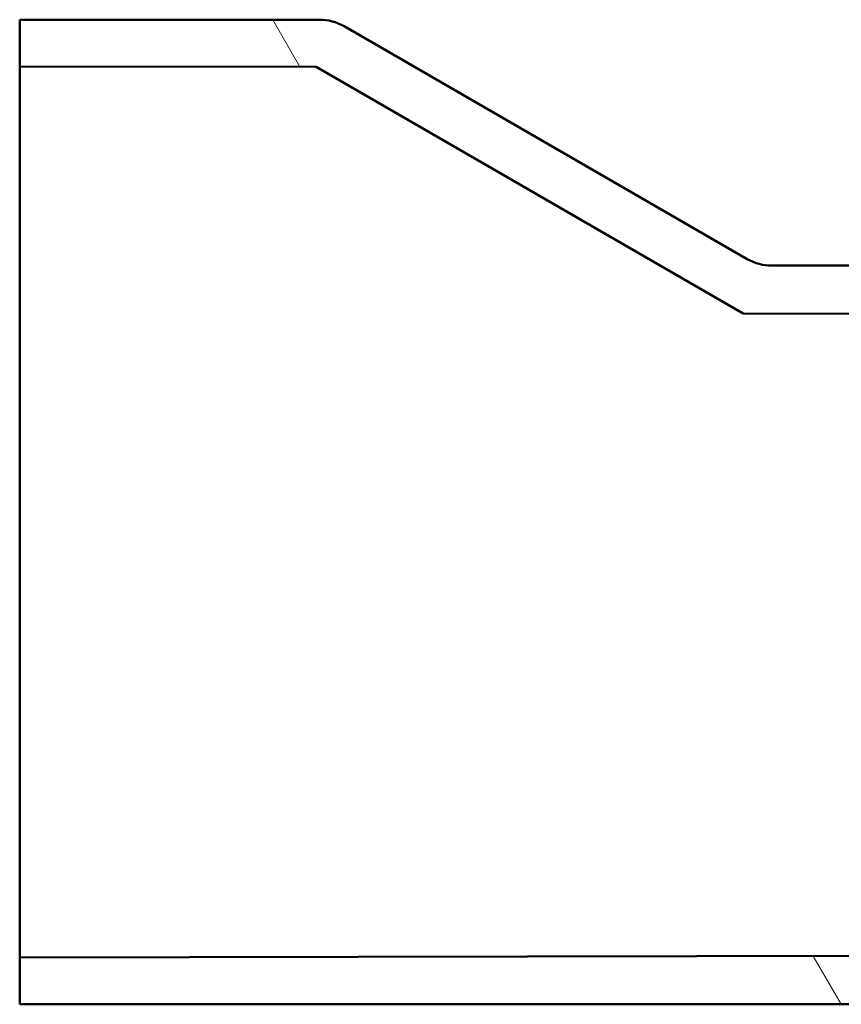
# Model space of a CAD drawing. Header units: millimetres. Extents: x 100 to 2000, y 93 to 2870.
# Tile 5 of 35: x 593 to 627, y 1455 to 1495. Entities that reach past the tile are written whole.
import ezdxf

# ---------------------------------------------------------------- set-up
doc = ezdxf.new("R2010")
doc.units = ezdxf.units.MM
doc.header["$LTSCALE"] = 10
doc.layers.add('Hatch', color=7, linetype='Continuous', lineweight=9)
doc.layers.add('Visible Edges(ISO)', color=7, linetype='Continuous', lineweight=50)

msp = doc.modelspace()

# ---------------------------------------------------------------- hatches: boundary and pattern name
at = {"layer": 'Hatch'}
h = msp.add_hatch(dxfattribs=at)
h.set_pattern_fill('ANSI31', color=256, scale=254, angle=75, style=0)
h.set_pattern_definition([(120, (0, 0), (-27.4963, -15.875), [])])
edge = h.paths.add_edge_path()
edge.add_line((671.38, 1492.544), (674.435, 1492.544))
edge.add_line((674.435, 1492.544), (675.601, 1490.046))
edge.add_line((675.601, 1490.046), (673.35, 1490.046))
edge.add_line((673.35, 1490.046), (673.35, 1474.544))
edge.add_ellipse((653.366, 1474.544), major_axis=(19.984, 0), ratio=1, start_angle=270, end_angle=360, ccw=False)
edge.add_line((653.366, 1454.56), (593.366, 1454.56))
edge.add_line((593.366, 1454.56), (593.366, 1456.457))
edge.add_line((593.366, 1456.457), (653.366, 1456.562))
edge.add_ellipse((653.366, 1474.544), major_axis=(0, -17.982), ratio=1, start_angle=0, end_angle=90)
edge.add_line((671.348, 1474.544), (671.38, 1492.544))
edge = h.paths.add_edge_path()
edge.add_line((632.297, 1492.544), (635.352, 1492.544))
edge.add_line((635.352, 1492.544), (635.37, 1482.576))
edge.add_line((635.37, 1482.576), (622.738, 1482.598))
edge.add_line((622.738, 1482.598), (605.395, 1492.61))
edge.add_line((605.395, 1492.61), (593.366, 1492.631))
edge.add_line((593.366, 1492.631), (593.366, 1494.528))
edge.add_line((593.366, 1494.528), (605.532, 1494.528))
edge.add_spline(control_points=[(605.532, 1494.528), (605.707, 1494.528), (605.882, 1494.505), (606.222, 1494.414), (606.385, 1494.347), (606.537, 1494.259)], knot_values=[-0.105425, -0.105425, -0.105425, -0.105425, -0.052745, -0.052745, 0, 0, 0, 0], degree=3, periodic=0)
edge.add_line((606.537, 1494.259), (622.902, 1484.811))
edge.add_ellipse((623.902, 1486.543), major_axis=(-0.518, -1.932), ratio=0.999998, start_angle=345, end_angle=375)
edge.add_line((623.902, 1484.543), (631.381, 1484.543))
edge.add_spline(control_points=[(631.381, 1484.543), (631.641, 1484.543), (631.9, 1484.594), (632.382, 1484.792), (632.602, 1484.937), (632.972, 1485.303), (633.12, 1485.52), (633.275, 1485.883), (633.315, 1486.012), (633.368, 1486.275), (633.382, 1486.408), (633.382, 1486.543)], knot_values=[-0.31506, -0.31506, -0.31506, -0.31506, -0.23683, -0.23683, -0.158624, -0.158624, -0.080477, -0.080477, -0.040238, -0.040238, 0, 0, 0, 0], degree=3, periodic=0)
edge.add_line((633.382, 1486.543), (633.382, 1490.046))
edge.add_line((633.382, 1490.046), (631.131, 1490.046))
edge.add_line((631.131, 1490.046), (632.297, 1492.544))

# ---------------------------------------------------------------- linework, layer by layer
at = {"layer": 'Visible Edges(ISO)'}
for p, q in [((605.532, 1494.528), (593.366, 1494.528)), ((593.366, 1494.528), (593.366, 1492.631)), ((622.902, 1484.811), (606.537, 1494.259)), ((593.366, 1492.631), (605.395, 1492.61)), ((593.366, 1492.631), (593.366, 1456.457)), ((605.395, 1492.61), (622.738, 1482.598)), ((631.381, 1484.543), (623.902, 1484.543)), ((622.738, 1482.598), (635.37, 1482.576)), ((653.366, 1456.562), (593.366, 1456.457)), ((593.366, 1456.457), (593.366, 1454.56)), ((593.366, 1454.56), (653.366, 1454.56))]:
    msp.add_line(p, q, dxfattribs=at)
msp.add_ellipse((623.902, 1486.543), major_axis=(-0.518, -1.932), ratio=0.999998, start_param=6.021386, end_param=6.544984, dxfattribs=at)
msp.add_open_spline([(606.537, 1494.259), (606.385, 1494.347), (606.222, 1494.414), (605.882, 1494.505), (605.707, 1494.528), (605.532, 1494.528)], degree=3, knots=[-0.1054249, -0.1054249, -0.1054249, -0.1054249, -0.0526798, -0.0526798, 0, 0, 0, 0], dxfattribs=at)

doc.saveas('drawing.dxf')
